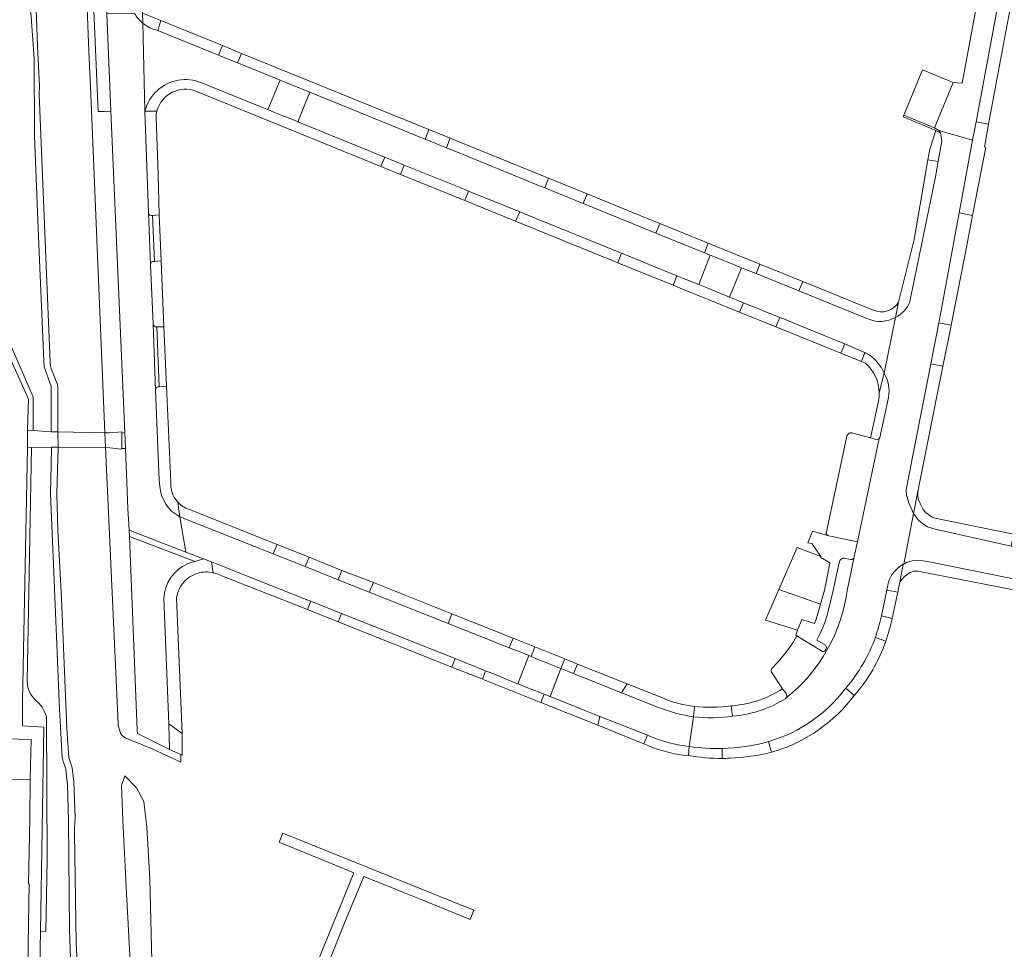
# Model space of a CAD drawing. Header units: metres. Extents: x 151213 to 156373, y 469495 to 475754.
# Tile 145 of 230: x 154002 to 154153, y 473014 to 473156. Entities that reach past the tile are written whole.
import ezdxf

# ---------------------------------------------------------------- set-up
doc = ezdxf.new("R2010")
doc.units = ezdxf.units.M
for name, color, linetype, lineweight in [('B-WE-OG-TERREIN_BEGROEID-GV', 252, 'Continuous', 18), ('B-WE-VH-ONVERHARD-GV', 252, 'Continuous', 18), ('B-WE-VH-OPENVERHARDING_BETONSTRAATSTEEN-GV', 252, 'Continuous', 18), ('B-WE-VH-OPENVERHARDING_STRAATBAKSTEEN-GV', 252, 'Continuous', 18), ('B-WE-VH-OPENVERHARDING_TEGEL-GV', 252, 'Continuous', 18)]:
    doc.layers.add(name, color=color, linetype=linetype, lineweight=lineweight)

msp = doc.modelspace()

# ---------------------------------------------------------------- linework, layer by layer
at = {"layer": 'B-WE-OG-TERREIN_BEGROEID-GV', "flags": 128}
for points in [[(153999.81, 473108.455), (154004.222, 473098.335), (154004.25, 473098.08), (154004.25, 473093.082), (154003.413, 473093.138), (154003.398, 473090.44), (154004.036, 473090.458), (154007.062, 473090.542), (154008.08, 473090.542), (154008.051, 473092.857), (154007.37, 473092.87), (154007.003, 473092.895), (154007.045, 473099.846), (154005.941, 473102.825), (154005.877, 473103.754), (154005.032, 473123.958), (154004.459, 473138.213), (154004.418, 473150.007), (154003.497, 473162.826), (154003.027, 473174.616), (154003.038, 473184.422), (154003.144, 473190.716), (154003.416, 473202.441), (154001.754, 473205.795)], [(154003.497, 473162.826), (154004.418, 473150.007), (154004.459, 473138.213), (154005.032, 473123.958), (154005.877, 473103.754), (154005.941, 473102.825), (154007.045, 473099.846), (154007.003, 473092.895), (154007.37, 473092.87), (154008.051, 473092.857), (154008.06, 473099.8), (154008.02, 473100.1), (154007.03, 473102.59), (154006.93, 473102.99), (154006.89, 473103.45), (154005.9, 473127.13), (154005.21, 473144.51), (154005.23, 473145.83), (154004.95, 473151.91), (154004.67, 473159.08)], [(154010.159, 473008.326), (154009.838, 473016.526), (154009.667, 473033.262), (154009.514, 473038.861), (154009.387, 473040.123), (154009.25, 473041.219), (154008.845, 473042.441), (154008.71, 473043.097), (154008.533, 473045.843), (154008.304, 473050.433), (154007.512, 473068.906), (154006.91, 473083.458), (154007.015, 473087.834), (154007.062, 473090.542), (154004.036, 473090.458), (154003.34, 473054.69), (154003.44, 473053.73), (154003.85, 473052.74), (154004.51, 473051.9), (154005.19, 473051.3), (154005.65, 473050.72), (154006.02, 473050.01), (154006.32, 473049.3), (154006.4, 473027.37), (154006.192, 473016.366), (154005.393, 473016.434), (154005.3, 473010.963)], [(154011.163, 473008.345), (154010.87, 473014.6), (154010.59, 473031.5), (154010.6, 473032.14), (154010.7, 473033.78), (154010.5, 473039.28), (154010.23, 473041.44), (154009.72, 473042.98), (154009.43, 473047.48), (154008.59, 473067.34), (154008.07, 473077.9), (154007.91, 473083.46), (154008.08, 473090.542), (154007.062, 473090.542), (154007.015, 473087.834), (154006.91, 473083.458), (154007.512, 473068.906), (154008.304, 473050.433), (154008.533, 473045.843), (154008.71, 473043.097), (154008.845, 473042.441), (154009.25, 473041.219), (154009.387, 473040.123), (154009.514, 473038.861), (154009.667, 473033.262), (154009.838, 473016.526), (154010.159, 473008.326)]]:
    msp.add_lwpolyline(points, dxfattribs=at)
for points in [[(154016.171, 473141.969), (154015.191, 473141.919), (154014.199, 473141.903), (154013.492, 473158.558), (154012.468, 473159.031), (154012.57, 473156.464), (154012.78, 473151.13), (154013.09, 473144.51), (154015.255, 473092.722), (154015.36, 473090.458), (154016.02, 473090.45), (154017.36, 473090.298), (154017.87, 473090.24), (154017.864, 473090.35), (154017.834, 473092.661), (154018.291, 473092.784)], [(154015.191, 473141.919), (154016.171, 473141.969), (154015.529, 473156.863), (154015.494, 473157.652), (154013.492, 473158.558), (154014.199, 473141.903)], [(154004.25, 473093.082), (154004.25, 473098.08), (154004.222, 473098.335), (153999.81, 473108.455), (153999.806, 473109.955), (153999.006, 473109.957), (153999.01, 473108.3), (154000, 473105.83), (154003.57, 473097.9), (154003.413, 473093.138)], [(154005.393, 473016.434), (154006.192, 473016.366), (154006.4, 473027.37), (154006.32, 473049.3), (154006.02, 473050.01), (154005.65, 473050.72), (154005.19, 473051.3), (154004.51, 473051.9), (154003.85, 473052.74), (154003.44, 473053.73), (154003.34, 473054.69), (154004.036, 473090.458), (154003.398, 473090.44), (154002.61, 473051.71), (154002.62, 473047.85), (154005.92, 473047.66)], [(154018.407, 473090.322), (154017.864, 473090.35), (154017.87, 473090.24), (154017.36, 473090.298), (154016.02, 473090.45), (154015.36, 473090.458), (154017.28, 473048.21), (154017.307, 473048.011), (154017.37, 473047.55), (154017.71, 473046.65), (154017.97, 473046.33), (154018.37, 473046.05), (154022.5, 473044.35), (154026.901, 473042.335), (154026.859, 473043.495), (154025.142, 473044.251), (154020.223, 473046.716), (154020.203, 473047.217), (154019.011, 473076.876), (154018.984, 473077.802), (154018.748, 473081.157)], [(154019.765, 472999.291), (154022.749, 472999.359), (154022.145, 473024.476), (154021.699, 473032.32), (154021.213, 473036.309), (154020.08, 473038.402), (154018.308, 473040.212), (154017.782, 473038.765), (154018.015, 473033.434), (154018.57, 473022.23), (154019.53, 473004.37), (154019.58, 473004.01), (154019.58, 473003.09), (154019.6, 473002.47)]]:
    msp.add_lwpolyline(points, close=True, dxfattribs=at)
at = {"layer": 'B-WE-VH-ONVERHARD-GV', "flags": 128}
msp.add_lwpolyline([(154015.36, 473090.458), (154016.02, 473090.45), (154017.36, 473090.298), (154017.87, 473090.24), (154017.864, 473090.35), (154017.834, 473092.661), (154017.85, 473092.9), (154017.246, 473092.842), (154015.87, 473092.71), (154015.255, 473092.722), (154008.051, 473092.857), (154007.37, 473092.87), (154007.003, 473092.895), (154004.25, 473093.082), (154003.413, 473093.138), (154003.398, 473090.44), (154004.036, 473090.458), (154007.062, 473090.542), (154008.08, 473090.542)], close=True, dxfattribs=at)
at = {"layer": 'B-WE-VH-OPENVERHARDING_BETONSTRAATSTEEN-GV', "flags": 128}
for points in [[(154021.03, 473156.965), (154021.065, 473155.451)], [(154023.373, 473154.31), (154023.823, 473155.829), (154021.03, 473156.965)], [(154021.938, 473126.401), (154022.239, 473118.449)], [(154022.831, 473118.968), (154022.526, 473125.996)], [(154022.619, 473109.391), (154022.995, 473099.255)], [(154023.577, 473099.779), (154023.226, 473108.961)], [(154128.85, 473092.21), (154125.72, 473077.33), (154125.922, 473077.01), (154130.485, 473076.021), (154133.809, 473091.855), (154133.47, 473091.67), (154132.474, 473091.946), (154129.8, 473092.69)], [(154030.36, 473073.429), (154027.621, 473074.482), (154018.984, 473077.802), (154019.011, 473076.876), (154029.042, 473073.031)], [(154029.042, 473073.031), (154028.956, 473073.006)], [(154031.825, 473071.312), (154031.551, 473072.969), (154030.36, 473073.429)], [(154129.417, 473073.321), (154128.438, 473073.541), (154128.262, 473073.537), (154128.126, 473073.496), (154127.981, 473073.378), (154127.813, 473073.174), (154127.709, 473072.83), (154126.739, 473068.407), (154126.277, 473066.45), (154125.824, 473064.682), (154125.443, 473063.541), (154125.008, 473062.471), (154124.573, 473061.583), (154124.256, 473061.003), (154125.597, 473060.224), (154125.715, 473060.024), (154125.724, 473059.906), (154125.688, 473059.644), (154125.597, 473059.481), (154125.47, 473059.317), (154125.353, 473059.263), (154125.117, 473059.254), (154121.228, 473061.651), (154120.575, 473060.589), (154119.868, 473059.562), (154119.108, 473058.574), (154118.298, 473057.626), (154117.44, 473056.722)], [(154128.971, 473068.802), (154130.007, 473073.742)], [(154024.293, 473067.382), (154025.065, 473048.166), (154027.071, 473046.695), (154026.216, 473067.466)], [(154134.824, 473060.849), (154133.228, 473061.418)], [(154117.325, 473056.076), (154119.026, 473053.554), (154119.6, 473052.701)], [(154128.705, 473053.646), (154129.994, 473052.521)], [(154105.523, 473050.834), (154105.386, 473049.273)], [(154111.357, 473049.369), (154111.126, 473050.943)], [(154000.813, 473039.693), (154003.818, 473039.653), (154003.95, 473045.8), (154000, 473045.9)], [(154099.046, 473046.13), (154098.319, 473046.42), (154097.801, 473045.12), (154098.527, 473044.829)], [(154117.35, 473043.831), (154116.887, 473045.453)], [(154104.61, 473043.311), (154104.732, 473044.717)], [(154109.789, 473044.404), (154109.793, 473042.89)], [(154110.833, 473042.91), (154110.973, 473042.915)]]:
    msp.add_lwpolyline(points, dxfattribs=at)
at = {"layer": 'B-WE-VH-OPENVERHARDING_BETONSTRAATSTEEN-GV'}
for points in [[(154021.065, 473155.451, 0.1149889), (154023.373, 473154.31)], [(154022.526, 473125.996, -0.4984493), (154021.938, 473126.401)], [(154022.239, 473118.449, -0.476045), (154022.831, 473118.968)], [(154023.226, 473108.961, -0.4558471), (154022.619, 473109.391)], [(154022.995, 473099.255, -0.4538725), (154023.577, 473099.779)], [(154129.8, 473092.69, 0.421008), (154128.85, 473092.21)], [(154027.92, 473072.675, 0.2930449), (154024.293, 473067.382)], [(154028.956, 473073.006, 0.0473937), (154027.92, 473072.675)], [(154029.042, 473073.031, 0.0059825), (154030.36, 473073.429)], [(154030.36, 473073.429, -0.0059825), (154029.042, 473073.031)], [(154130.007, 473073.742, -0.3886125), (154129.417, 473073.321)], [(154028.251, 473070.668, -0.0770938), (154029.517, 473071.25)], [(154029.517, 473071.25, -0.1273842), (154031.825, 473071.312)], [(154026.216, 473067.466, -0.215194), (154028.251, 473070.668)], [(154119.539, 473052.102, 0.1925655), (154128.971, 473068.802)], [(154133.228, 473061.418, -0.0906944), (154128.705, 473053.646)], [(154129.994, 473052.521, 0.0991284), (154134.824, 473060.849)], [(154117.44, 473056.722, 0.3422813), (154117.325, 473056.076)], [(154119.6, 473052.701, -0.3488672), (154119.539, 473052.102)], [(154111.126, 473050.943, -0.0601479), (154105.523, 473050.834)], [(154105.386, 473049.273, 0.0726847), (154111.357, 473049.369)], [(154104.732, 473044.717, -0.0687997), (154099.046, 473046.13)], [(154116.887, 473045.453, -0.061279), (154109.789, 473044.404)], [(154098.527, 473044.829, 0.082824), (154104.61, 473043.311)], [(154110.973, 473042.915, 0.0517396), (154117.35, 473043.831)], [(154109.793, 473042.89, 0.0076895), (154110.833, 473042.91)]]:
    msp.add_lwpolyline(points, format="xyb", dxfattribs=at)
at = {"layer": 'B-WE-VH-OPENVERHARDING_BETONSTRAATSTEEN-GV', "flags": 128}
for points in [[(154035.573, 473149.35), (154036.167, 473150.811), (154033.237, 473152.003), (154032.632, 473150.548), (154032.873, 473150.448)], [(154137.614, 473141.36), (154142.3, 473139.424), (154145.12, 473146.336), (154140.423, 473148.298)], [(154042.474, 473141.263), (154044.124, 473140.619), (154044.785, 473140.35), (154046.616, 473144.852), (154045.945, 473145.125), (154044.33, 473145.803), (154043.094, 473146.314), (154042.088, 473146.717), (154040.189, 473142.206), (154041.243, 473141.762)], [(154142.945, 473139.02), (154142.3, 473139.424), (154137.614, 473141.36), (154137.465, 473141.111), (154142.515, 473138.994), (154143.188, 473138.633)], [(154148.123, 473126.021), (154150.145, 473136.447), (154149.937, 473136.517), (154150.032, 473137.027), (154150.579, 473139.977), (154148.647, 473140.347), (154148.127, 473137.553), (154146.061, 473126.41)], [(154064.274, 473137.681), (154067.572, 473136.355), (154068.138, 473137.814), (154064.862, 473139.146)], [(154141.29, 473134.543), (154142.844, 473134.265), (154143.406, 473137.407), (154143.188, 473138.633), (154142.515, 473138.994), (154141.567, 473136.127)], [(154061.066, 473133.721), (154058.095, 473134.912), (154057.53, 473133.501), (154060.501, 473132.293)], [(154088.497, 473127.851), (154089.083, 473129.299), (154083.19, 473131.695), (154082.6, 473130.239)], [(154078.768, 473126.534), (154070.94, 473129.727), (154070.362, 473128.287), (154078.136, 473125.121)], [(154023.554, 473126.081), (154022.526, 473125.996), (154022.831, 473118.968), (154023.883, 473119.035)], [(154099.629, 473123.309), (154107.046, 473120.3), (154107.638, 473121.758), (154100.222, 473124.771)], [(154102.259, 473115.32), (154102.849, 473116.771), (154094.366, 473120.218), (154093.772, 473118.759)], [(154107.457, 473114.902), (154109.059, 473114.242), (154110.281, 473113.748), (154110.881, 473113.511), (154112.746, 473118.004), (154112.122, 473118.264), (154110.888, 473118.769), (154109.257, 473119.41), (154107.96, 473119.931), (154106.197, 473115.413)], [(154115.546, 473118.526), (154114.953, 473117.092), (154121.528, 473114.442), (154122.123, 473115.886)], [(154118, 473108.948), (154118.586, 473110.393), (154113.036, 473112.646), (154112.448, 473111.195)], [(154023.226, 473108.961), (154023.577, 473099.779), (154024.69, 473099.798), (154024.295, 473108.945)], [(154144.843, 473109.216), (154142.931, 473109.589), (154141.702, 473103.274), (154143.58, 473102.931), (154144.673, 473108.348)], [(154128.532, 473106.337), (154127.93, 473104.927), (154131.124, 473103.63), (154131.634, 473104.999), (154131.467, 473105.084)], [(154017.864, 473090.35), (154018.407, 473090.322), (154018.291, 473092.784), (154017.834, 473092.661)], [(154041.02, 473074.201), (154045.92, 473072.253), (154046.531, 473073.693), (154041.611, 473075.636)], [(154051.544, 473071.654), (154050.962, 473070.245), (154055.741, 473068.352), (154056.362, 473069.792)], [(154134.192, 473064.711), (154135.786, 473064.29), (154136.667, 473068.325), (154135.006, 473068.667)], [(154046.809, 473066.952), (154046.276, 473065.669), (154050.955, 473063.811), (154051.506, 473065.08)], [(154077.169, 473059.818), (154077.776, 473061.271), (154068.368, 473065.01), (154067.792, 473063.564), (154077.076, 473059.855)], [(154073.55, 473056.317), (154068.876, 473058.156), (154068.357, 473056.855), (154072.978, 473055.052), (154073.051, 473055.023)], [(154078.463, 473054.312), (154080.134, 473053.662), (154082.506, 473052.733), (154083.429, 473052.364), (154085.075, 473056.667), (154081.762, 473057.991), (154080.514, 473058.508), (154080.151, 473058.658)], [(154087.03, 473055.881), (154094.374, 473052.94), (154095.232, 473054.282), (154087.61, 473057.32)], [(154081.995, 473051.429), (154090.72, 473047.958), (154091.038, 473049.322), (154083.429, 473052.364), (154082.506, 473052.733)], [(154025.065, 473048.166), (154025.142, 473044.251), (154026.859, 473043.495), (154027.105, 473043.387), (154027.071, 473046.695)]]:
    msp.add_lwpolyline(points, close=True, dxfattribs=at)
at = {"layer": 'B-WE-VH-OPENVERHARDING_STRAATBAKSTEEN-GV', "flags": 128}
for points in [[(154151.178, 473171.46), (154149.822, 473164.14), (154149.47, 473162.239), (154146.505, 473146.24), (154145.12, 473146.336), (154142.3, 473139.424), (154142.945, 473139.02), (154148.127, 473137.553), (154148.647, 473140.347), (154154.326, 473170.858)], [(154055.46, 473136.005), (154057.411, 473135.186), (154058.095, 473134.912), (154061.066, 473133.721), (154070.503, 473129.905), (154070.94, 473129.727), (154078.768, 473126.534), (154079.771, 473126.125), (154093.589, 473120.534), (154094.366, 473120.218), (154102.849, 473116.771), (154103.872, 473116.355), (154106.197, 473115.413), (154107.96, 473119.931), (154107.394, 473120.159), (154107.046, 473120.3), (154099.629, 473123.309), (154098.739, 473123.67), (154088.99, 473127.651), (154088.988, 473127.652), (154088.904, 473127.686), (154088.497, 473127.851), (154082.6, 473130.239), (154082.125, 473130.431), (154082.058, 473130.458), (154067.634, 473136.33), (154067.623, 473136.335), (154067.572, 473136.355), (154064.274, 473137.681), (154063.966, 473137.805), (154063.906, 473137.829), (154046.616, 473144.852), (154044.785, 473140.35), (154048.909, 473138.672), (154048.915, 473138.67)], [(154154.012, 473075.386), (154142.4, 473077.96), (154141.2, 473078.35), (154140.48, 473078.79), (154139.83, 473079.35), (154139.15, 473080.22), (154139.049, 473080.39), (154137.565, 473072.618), (154138, 473072.88), (154138.86, 473073.14), (154139.68, 473073.17), (154140.58, 473073.11), (154141.98, 473072.9), (154185.756, 473064.04), (154186.697, 473069.014), (154163.31, 473073.537), (154159.403, 473074.291)], [(154078.463, 473054.312), (154080.151, 473058.658), (154078.697, 473059.243), (154077.169, 473059.818), (154077.076, 473059.855), (154067.792, 473063.564), (154055.741, 473068.352), (154050.962, 473070.245), (154045.92, 473072.253), (154041.02, 473074.201), (154026.732, 473079.867), (154027.621, 473074.482), (154030.36, 473073.429), (154031.551, 473072.969), (154033.113, 473072.367), (154046.594, 473067.025), (154046.809, 473066.952), (154051.506, 473065.08), (154068.876, 473058.156), (154073.55, 473056.317), (154075.434, 473055.554), (154077.031, 473054.889)]]:
    msp.add_lwpolyline(points, close=True, dxfattribs=at)
for points in [[(154019.782, 473156.942), (154015.529, 473156.863), (154016.171, 473141.969), (154018.291, 473092.784), (154018.407, 473090.322), (154018.748, 473081.157), (154018.984, 473077.802), (154027.621, 473074.482), (154026.732, 473079.867)], [(154022.995, 473099.255), (154022.619, 473109.391), (154022.24, 473118.433), (154022.239, 473118.447), (154022.239, 473118.449), (154021.938, 473126.401), (154021.373, 473141.945), (154021.065, 473155.451)], [(154021.065, 473155.451), (154021.373, 473141.945)], [(154030.029, 473146.321), (154039.635, 473142.439), (154040.189, 473142.206), (154042.088, 473146.717), (154041.495, 473146.954), (154036.464, 473148.988), (154035.573, 473149.35), (154032.873, 473150.448), (154032.632, 473150.548), (154031.643, 473150.959), (154023.373, 473154.31)], [(154137.511, 473072.607), (154137.565, 473072.618), (154139.049, 473080.39), (154138.289, 473082.119), (154138.076, 473082.986), (154138.015, 473083.054), (154137.96, 473084.04), (154141.702, 473103.274), (154142.931, 473109.589), (154143.188, 473110.911), (154146.061, 473126.41), (154148.127, 473137.553), (154142.945, 473139.02), (154143.188, 473138.633), (154143.406, 473137.407), (154142.844, 473134.265), (154142.427, 473131.93), (154138.51, 473112.82)], [(154132.176, 473110.131), (154121.528, 473114.442), (154114.953, 473117.092), (154113.741, 473117.589), (154112.746, 473118.004), (154110.881, 473113.511), (154111.911, 473113.103), (154112.18, 473112.993), (154113.036, 473112.646), (154118.586, 473110.393), (154119.047, 473110.206), (154122.626, 473108.737), (154127.655, 473106.711), (154128.532, 473106.337), (154131.467, 473105.084), (154131.634, 473104.999), (154131.784, 473104.922), (154132.339, 473104.639)], [(154136.309, 473110.401), (154134.577, 473101.885)], [(154134.577, 473101.885), (154136.309, 473110.401)], [(154023.668, 473084.587), (154023.582, 473085.501), (154022.996, 473099.233), (154022.995, 473099.255)], [(154135.26, 473098.15), (154133.92, 473092.03), (154133.809, 473091.855), (154130.485, 473076.021), (154130.007, 473073.742), (154128.971, 473068.802)], [(154028.956, 473073.006), (154029.042, 473073.031), (154019.011, 473076.876), (154020.203, 473047.217), (154020.223, 473046.716), (154025.142, 473044.251)], [(154134.136, 473064.485), (154134.192, 473064.711), (154135.006, 473068.667), (154135.21, 473069.656)], [(154025.142, 473044.251), (154025.065, 473048.166), (154024.293, 473067.382)], [(154094.374, 473052.94), (154087.03, 473055.881), (154085.075, 473056.667), (154083.429, 473052.364), (154091.038, 473049.322), (154098.319, 473046.42), (154099.046, 473046.13)], [(154100.303, 473050.602), (154094.374, 473052.94)], [(154128.568, 473053.483), (154128.705, 473053.646)], [(154119.539, 473052.102), (154119.493, 473052.065), (154119.447, 473052.028)], [(154105.386, 473049.273), (154104.732, 473044.717)], [(154104.732, 473044.717), (154105.386, 473049.273)], [(154116.887, 473045.453), (154117.109, 473045.531)]]:
    msp.add_lwpolyline(points, dxfattribs=at)
at = {"layer": 'B-WE-VH-OPENVERHARDING_STRAATBAKSTEEN-GV'}
for points in [[(154021.065, 473155.451, -0.0872885), (154019.782, 473156.942)], [(154023.373, 473154.31, -0.1149889), (154021.065, 473155.451)], [(154023.284, 473145.141, -0.2900129), (154030.029, 473146.321)], [(154021.373, 473141.945, -0.1486206), (154023.284, 473145.141)], [(154138.51, 473112.82, -0.1969805), (154136.309, 473110.401)], [(154136.309, 473110.401, -0.2293587), (154132.176, 473110.131)], [(154132.339, 473104.639, -0.1241969), (154134.577, 473101.885)], [(154134.577, 473101.885, -0.1689241), (154135.26, 473098.15)], [(154026.732, 473079.867, -0.2664641), (154023.668, 473084.587)], [(154024.293, 473067.382, -0.2930449), (154027.92, 473072.675)], [(154027.92, 473072.675, -0.0473937), (154028.956, 473073.006)], [(154135.48, 473070.537, -0.1353369), (154137.511, 473072.607)], [(154135.21, 473069.656, -0.0525004), (154135.48, 473070.537)], [(154128.971, 473068.802, -0.1925655), (154119.539, 473052.102)], [(154133.228, 473061.418, 0.0202724), (154134.136, 473064.485)], [(154128.705, 473053.646, 0.0906944), (154133.228, 473061.418)], [(154117.109, 473045.531, 0.1570771), (154128.568, 473053.483)], [(154119.447, 473052.028, -0.1237694), (154111.357, 473049.369)], [(154105.386, 473049.273, -0.0639399), (154100.303, 473050.602)], [(154111.357, 473049.369, -0.0726847), (154105.386, 473049.273)], [(154099.046, 473046.13, 0.0687997), (154104.732, 473044.717)], [(154109.789, 473044.404, 0.061279), (154116.887, 473045.453)], [(154104.732, 473044.717, 0.0432995), (154109.789, 473044.404)]]:
    msp.add_lwpolyline(points, format="xyb", dxfattribs=at)
at = {"layer": 'B-WE-VH-OPENVERHARDING_TEGEL-GV', "flags": 128}
for points in [[(154021.065, 473155.451), (154021.03, 473156.965), (154019.493, 473189.704), (154019.209, 473195.755), (154018.832, 473195.913)], [(154029.181, 473145.018), (154057.53, 473133.501), (154058.095, 473134.912), (154057.411, 473135.186)], [(154057.411, 473135.186), (154055.46, 473136.005), (154048.915, 473138.67), (154048.909, 473138.672), (154044.785, 473140.35), (154044.124, 473140.619), (154042.474, 473141.263), (154041.243, 473141.762), (154040.189, 473142.206), (154039.635, 473142.439), (154030.029, 473146.321)], [(154021.373, 473141.945), (154023.218, 473141.966), (154023.254, 473142.097)], [(154023.218, 473141.966), (154021.373, 473141.945), (154021.938, 473126.401)], [(154022.526, 473125.996), (154023.554, 473126.081), (154023.423, 473132.331), (154023.081, 473140.991)], [(154138.51, 473112.82), (154142.427, 473131.93), (154142.844, 473134.265), (154141.29, 473134.543), (154139.15, 473122.31), (154136.786, 473112.746)], [(154022.239, 473118.449), (154022.239, 473118.447), (154022.24, 473118.433), (154022.619, 473109.391)], [(154023.883, 473119.035), (154022.831, 473118.968)], [(154023.226, 473108.961), (154024.295, 473108.945), (154023.883, 473119.035)], [(154132.884, 473111.524), (154122.123, 473115.886), (154121.528, 473114.442), (154132.176, 473110.131)], [(154136.786, 473112.746), (154136.309, 473110.401)], [(154136.309, 473110.401), (154136.786, 473112.746)], [(154000, 473045.9), (154003.95, 473045.8), (154003.818, 473039.653), (154003.769, 473033.661), (154003.534, 473023.706), (154003.637, 473023.705), (154003.513, 473014.404), (154003.49, 473010.43), (154005.291, 473010.407), (154005.3, 473010.963), (154005.393, 473016.434), (154005.92, 473047.66), (154002.62, 473047.85), (154002.61, 473051.71), (154003.398, 473090.44), (154003.413, 473093.138), (154003.57, 473097.9), (154000, 473105.83)], [(154132.339, 473104.639), (154131.784, 473104.922), (154131.634, 473104.999), (154131.124, 473103.63), (154131.734, 473103.382)], [(154133.818, 473098.852), (154134.577, 473101.885)], [(154134.577, 473101.885), (154133.818, 473098.852)], [(154024.69, 473099.798), (154023.577, 473099.779)], [(154025.349, 473085.238), (154024.69, 473099.798)], [(154022.995, 473099.255), (154022.996, 473099.233), (154023.582, 473085.501), (154023.668, 473084.587)], [(154133.695, 473097.544), (154132.474, 473091.946), (154133.47, 473091.67), (154133.809, 473091.855), (154133.92, 473092.03), (154135.26, 473098.15)], [(154026.732, 473079.867), (154026.436, 473082.104)], [(154026.436, 473082.104), (154026.732, 473079.867)], [(154026.732, 473079.867), (154041.02, 473074.201), (154041.611, 473075.636), (154028.209, 473080.978), (154028.095, 473081.016)], [(154130.007, 473073.742), (154130.485, 473076.021), (154125.922, 473077.01), (154123.625, 473077.676), (154122.889, 473075.91), (154123.49, 473075.76), (154124.87, 473073.79)], [(154124.87, 473073.79), (154121.239, 473075.186), (154118.471, 473068.728), (154124.851, 473066.497)], [(154046.276, 473065.669), (154046.809, 473066.952), (154046.594, 473067.025), (154033.113, 473072.367), (154031.551, 473072.969), (154031.825, 473071.312)], [(154125.44, 473068.629), (154124.851, 473066.497), (154124.693, 473065.926), (154124.144, 473064.193), (154123.91, 473063.56), (154121.953, 473064.176), (154121.311, 473062.497), (154121.033, 473061.77), (154121.228, 473061.651), (154125.117, 473059.254), (154125.353, 473059.263), (154125.47, 473059.317), (154125.597, 473059.481), (154125.688, 473059.644), (154125.724, 473059.906), (154125.715, 473060.024), (154125.597, 473060.224), (154124.256, 473061.003), (154124.573, 473061.583), (154125.008, 473062.471), (154125.443, 473063.541), (154125.824, 473064.682), (154126.277, 473066.45), (154126.739, 473068.407), (154127.709, 473072.83), (154127.813, 473073.174), (154127.981, 473073.378), (154128.126, 473073.496), (154128.262, 473073.537), (154128.438, 473073.541), (154129.417, 473073.321)], [(154124.851, 473066.497), (154125.44, 473068.629), (154125.739, 473070.143), (154126.267, 473072.819), (154124.857, 473073.634)], [(154124.857, 473073.634), (154126.267, 473072.819), (154125.739, 473070.143), (154125.44, 473068.629)], [(154137.565, 473072.618), (154137.511, 473072.607), (154137.001, 473069.856), (154137.23, 473070.23), (154137.71, 473070.72), (154138.03, 473071), (154138.43, 473071.28), (154138.71, 473071.42), (154139.07, 473071.54), (154139.75, 473071.55), (154170.11, 473065.62), (154186.441, 473062.263)], [(154137.001, 473069.856), (154137.511, 473072.607)], [(154187.186, 473061.884), (154187.572, 473063.666), (154187.087, 473063.766), (154185.756, 473064.04), (154141.98, 473072.9), (154140.58, 473073.11), (154139.68, 473073.17), (154138.86, 473073.14), (154138, 473072.88), (154137.565, 473072.618)], [(154032.392, 473071.142), (154033.173, 473070.834), (154037.309, 473069.204), (154046.276, 473065.669)], [(154135.21, 473069.656), (154135.006, 473068.667), (154136.667, 473068.325), (154137.001, 473069.856)], [(154135.786, 473064.29), (154134.192, 473064.711), (154134.136, 473064.485)], [(154133.228, 473061.418), (154134.824, 473060.849)], [(154100.875, 473052.044), (154095.232, 473054.282), (154094.374, 473052.94)], [(154094.374, 473052.94), (154100.303, 473050.602)], [(154119.6, 473052.701), (154119.026, 473053.554)], [(154129.994, 473052.521), (154128.705, 473053.646), (154128.568, 473053.483)], [(154119.447, 473052.028), (154119.493, 473052.065), (154119.539, 473052.102)], [(154105.386, 473049.273), (154105.523, 473050.834)], [(154111.359, 473050.951), (154111.126, 473050.943), (154111.357, 473049.369)], [(154117.109, 473045.531), (154116.887, 473045.453), (154117.35, 473043.831)], [(154104.732, 473044.717), (154104.61, 473043.311)], [(154109.793, 473042.89), (154109.789, 473044.404)], [(154046.633, 473004.474), (154052.007, 473017.834), (154054.894, 473024.801), (154058.393, 473023.42), (154061.151, 473022.287), (154063.44, 473021.384), (154066.191, 473020.266), (154068.942, 473019.149), (154071.179, 473018.229), (154071.763, 473019.634), (154042.506, 473031.433), (154041.935, 473030.059), (154044.286, 473029.111), (154047.036, 473027.991), (154049.786, 473026.872), (154053.376, 473025.386), (154050.491, 473018.316), (154045.112, 473005.088)]]:
    msp.add_lwpolyline(points, dxfattribs=at)
for points in [[(154154.584, 473172.24), (154154.326, 473170.858), (154148.647, 473140.347), (154150.579, 473139.977), (154156.503, 473171.895)], [(154023.373, 473154.31), (154031.643, 473150.959), (154032.632, 473150.548), (154033.237, 473152.003), (154023.823, 473155.829)], [(154036.464, 473148.988), (154041.495, 473146.954), (154042.088, 473146.717), (154043.094, 473146.314), (154044.33, 473145.803), (154045.945, 473145.125), (154046.616, 473144.852), (154063.906, 473137.829), (154063.966, 473137.805), (154064.274, 473137.681), (154064.862, 473139.146), (154036.167, 473150.811), (154035.573, 473149.35)], [(154067.572, 473136.355), (154067.623, 473136.335), (154067.634, 473136.33), (154082.058, 473130.458), (154082.125, 473130.431), (154082.6, 473130.239), (154083.19, 473131.695), (154068.138, 473137.814)], [(154070.503, 473129.905), (154061.066, 473133.721), (154060.501, 473132.293), (154070.362, 473128.287), (154070.94, 473129.727)], [(154088.988, 473127.652), (154088.99, 473127.651), (154098.739, 473123.67), (154099.629, 473123.309), (154100.222, 473124.771), (154099.332, 473125.133), (154089.083, 473129.299), (154088.497, 473127.851), (154088.904, 473127.686)], [(154078.768, 473126.534), (154078.136, 473125.121), (154092.945, 473119.094), (154093.772, 473118.759), (154094.366, 473120.218), (154093.589, 473120.534), (154079.771, 473126.125)], [(154146.061, 473126.41), (154143.188, 473110.911), (154142.931, 473109.589), (154144.843, 473109.216), (154146.968, 473120.068), (154148.123, 473126.021)], [(154115.546, 473118.526), (154108.008, 473121.608), (154107.638, 473121.758), (154107.046, 473120.3), (154107.394, 473120.159), (154107.96, 473119.931), (154109.257, 473119.41), (154110.888, 473118.769), (154112.122, 473118.264), (154112.746, 473118.004), (154113.741, 473117.589), (154114.953, 473117.092)], [(154109.059, 473114.242), (154107.457, 473114.902), (154106.197, 473115.413), (154103.872, 473116.355), (154102.849, 473116.771), (154102.259, 473115.32), (154103.325, 473114.888), (154112.448, 473111.195), (154113.036, 473112.646), (154112.18, 473112.993), (154111.911, 473113.103), (154110.881, 473113.511), (154110.281, 473113.748)], [(154127.655, 473106.711), (154122.626, 473108.737), (154119.047, 473110.206), (154118.586, 473110.393), (154118, 473108.948), (154127.077, 473105.274), (154127.93, 473104.927), (154128.532, 473106.337)], [(154139.049, 473080.39), (154139.76, 473083.99), (154143.58, 473102.931), (154141.702, 473103.274), (154137.96, 473084.04), (154138.015, 473083.054), (154138.076, 473082.986), (154138.289, 473082.119)], [(154139.049, 473080.39), (154139.15, 473080.22), (154139.83, 473079.35), (154140.48, 473078.79), (154141.2, 473078.35), (154142.4, 473077.96), (154154.012, 473075.386), (154154.37, 473077.218), (154142.37, 473079.66), (154141.91, 473079.82), (154141.41, 473080.15), (154140.93, 473080.55), (154140.49, 473081.07), (154140.12, 473081.81), (154139.8, 473082.55), (154139.74, 473083.27), (154139.76, 473083.99)], [(154046.531, 473073.693), (154045.92, 473072.253), (154050.962, 473070.245), (154051.544, 473071.654)], [(154055.741, 473068.352), (154067.792, 473063.564), (154068.368, 473065.01), (154056.362, 473069.792)], [(154124.851, 473066.497), (154118.471, 473068.728), (154116.413, 473064.044), (154121.311, 473062.497), (154121.953, 473064.176), (154123.91, 473063.56), (154124.144, 473064.193), (154124.693, 473065.926)], [(154068.357, 473056.855), (154068.876, 473058.156), (154051.506, 473065.08), (154050.955, 473063.811)], [(154077.776, 473061.271), (154077.169, 473059.818), (154078.697, 473059.243), (154080.151, 473058.658), (154080.514, 473058.508), (154081.109, 473059.942)], [(154085.075, 473056.667), (154085.664, 473058.124), (154081.109, 473059.942), (154080.514, 473058.508), (154081.762, 473057.991)], [(154085.075, 473056.667), (154087.03, 473055.881), (154087.61, 473057.32), (154085.664, 473058.124)], [(154073.55, 473056.317), (154073.051, 473055.023), (154081.995, 473051.429), (154082.506, 473052.733), (154080.134, 473053.662), (154078.463, 473054.312), (154077.031, 473054.889), (154075.434, 473055.554)], [(154091.038, 473049.322), (154090.72, 473047.958), (154097.801, 473045.12), (154098.319, 473046.42)]]:
    msp.add_lwpolyline(points, close=True, dxfattribs=at)
at = {"layer": 'B-WE-VH-OPENVERHARDING_TEGEL-GV'}
for points in [[(154019.782, 473156.942, 0.0872885), (154021.065, 473155.451)], [(154030.029, 473146.321, 0.2900129), (154023.284, 473145.141)], [(154023.284, 473145.141, 0.1486206), (154021.373, 473141.945)], [(154023.254, 473142.097, -0.4418949), (154029.181, 473145.018)], [(154023.081, 473140.991, -0.0563074), (154023.218, 473141.966)], [(154021.938, 473126.401, 0.4984493), (154022.526, 473125.996)], [(154022.831, 473118.968, 0.476045), (154022.239, 473118.449)], [(154136.786, 473112.746, -0.3838229), (154132.884, 473111.524)], [(154136.309, 473110.401, 0.1969805), (154138.51, 473112.82)], [(154132.176, 473110.131, 0.2293587), (154136.309, 473110.401)], [(154022.619, 473109.391, 0.4558471), (154023.226, 473108.961)], [(154134.577, 473101.885, 0.1241969), (154132.339, 473104.639)], [(154131.734, 473103.382, -0.2123149), (154133.818, 473098.852)], [(154135.26, 473098.15, 0.1689241), (154134.577, 473101.885)], [(154023.577, 473099.779, 0.4538725), (154022.995, 473099.255)], [(154133.818, 473098.852, -0.0542331), (154133.695, 473097.544)], [(154023.668, 473084.587, 0.2664641), (154026.732, 473079.867)], [(154026.003, 473082.659, -0.1659988), (154025.349, 473085.238)], [(154026.436, 473082.104, -0.0446042), (154026.003, 473082.659)], [(154028.095, 473081.016, -0.1227482), (154026.436, 473082.104)], [(154124.857, 473073.634, -0.0838225), (154124.87, 473073.79)], [(154124.87, 473073.79, 0.0838225), (154124.857, 473073.634)], [(154129.417, 473073.321, 0.3886125), (154130.007, 473073.742)], [(154137.511, 473072.607, 0.1353369), (154135.48, 473070.537)], [(154031.825, 473071.312, -0.0315535), (154032.392, 473071.142)], [(154135.48, 473070.537, 0.0525004), (154135.21, 473069.656)], [(154134.136, 473064.485, -0.0202724), (154133.228, 473061.418)], [(154134.824, 473060.849, 0.0330643), (154135.786, 473064.29)], [(154119.026, 473053.554, -0.1248243), (154111.359, 473050.951)], [(154128.568, 473053.483, -0.1570771), (154117.109, 473045.531)], [(154105.523, 473050.834, -0.0706001), (154100.875, 473052.044)], [(154111.357, 473049.369, 0.1237694), (154119.447, 473052.028)], [(154118.017, 473044.033, 0.1551405), (154129.994, 473052.521)], [(154119.539, 473052.102, 0.3488672), (154119.6, 473052.701)], [(154100.303, 473050.602, 0.0639399), (154105.386, 473049.273)], [(154109.789, 473044.404, -0.0432995), (154104.732, 473044.717)], [(154117.35, 473043.831, 0.0059091), (154118.017, 473044.033)], [(154104.61, 473043.311, 0.0414745), (154109.793, 473042.89)]]:
    msp.add_lwpolyline(points, format="xyb", dxfattribs=at)

doc.saveas('drawing.dxf')
